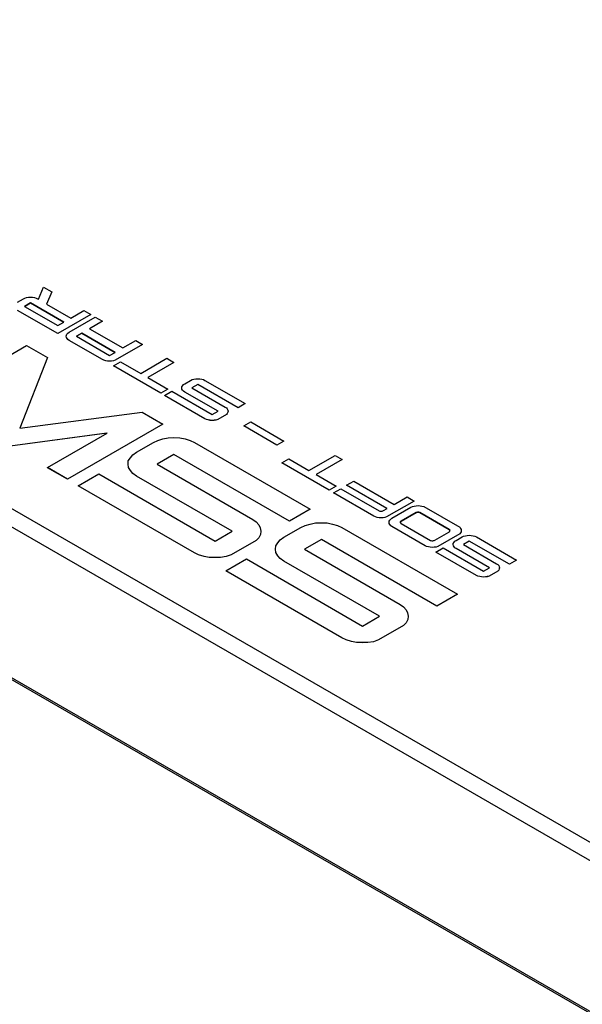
# Model space of a CAD drawing. Header units: millimetres. Extents: x 0 to 1537, y 0 to 1187.
# Tile 39 of 44: x 1184 to 1234, y 879 to 965. Entities that reach past the tile are written whole.
import ezdxf

# ---------------------------------------------------------------- set-up
doc = ezdxf.new("R2010")
doc.units = ezdxf.units.MM
doc.header["$LTSCALE"] = 5.5

msp = doc.modelspace()

# ---------------------------------------------------------------- linework, layer by layer
for p, q in [((1248.141, 884.916), (1109.411, 965.003)), ((1247.434, 883.713), (1108.705, 963.8)), ((1107.705, 951.162), (1247.857, 870.254)), ((1247.858, 870.086), (1107.705, 950.995)), ((1186.036, 940.484), (1186.479, 941.55)), ((1186.479, 941.55), (1187.211, 941.127)), ((1187.211, 941.127), (1186.757, 940.068)), ((1187.211, 941.126), (1186.758, 940.068)), ((1187.211, 941.126), (1187.211, 941.127)), ((1184.192, 940.228), (1184.717, 940.532)), ((1184.717, 940.532), (1184.851, 940.597)), ((1184.851, 940.597), (1185.006, 940.639)), ((1185.006, 940.639), (1185.161, 940.669)), ((1185.161, 940.669), (1185.346, 940.681)), ((1185.346, 940.681), (1185.511, 940.668)), ((1185.511, 940.668), (1185.686, 940.639)), ((1185.686, 940.639), (1185.831, 940.591)), ((1185.831, 940.591), (1185.964, 940.526)), ((1185.964, 940.526), (1186.036, 940.484)), ((1187.727, 937.474), (1184.203, 939.508)), ((1187.727, 937.473), (1184.203, 939.507)), ((1185.346, 940.169), (1184.821, 939.865)), ((1184.821, 939.865), (1187.737, 938.182)), ((1184.822, 939.865), (1185.346, 940.168)), ((1188.262, 938.485), (1185.346, 940.169)), ((1185.346, 940.168), (1185.346, 940.169)), ((1185.346, 940.168), (1188.261, 938.485)), ((1186.757, 940.068), (1188.88, 938.843)), ((1188.88, 938.843), (1190.024, 939.504)), ((1190.024, 939.504), (1190.632, 939.152)), ((1190.632, 939.152), (1187.727, 937.473)), ((1190.632, 939.152), (1187.727, 937.474)), ((1188.735, 937.606), (1191.022, 938.927)), ((1191.651, 938.564), (1190.507, 937.903)), ((1191.651, 938.563), (1190.508, 937.903)), ((1190.632, 939.152), (1190.632, 939.152)), ((1191.022, 938.927), (1191.651, 938.564)), ((1191.651, 938.563), (1191.651, 938.564)), ((1187.737, 938.182), (1188.262, 938.485)), ((1190.507, 937.903), (1193.423, 936.22)), ((1187.727, 937.474), (1187.727, 937.473)), ((1188.477, 937.243), (1188.498, 937.338)), ((1188.488, 937.141), (1188.477, 937.243)), ((1188.477, 937.242), (1188.477, 937.243)), ((1188.488, 937.14), (1188.477, 937.242)), ((1188.549, 937.046), (1188.488, 937.141)), ((1188.488, 937.14), (1188.488, 937.141)), ((1188.549, 937.046), (1188.488, 937.14)), ((1188.498, 937.338), (1188.54, 937.433)), ((1188.54, 937.433), (1188.622, 937.528)), ((1188.622, 936.956), (1188.549, 937.046)), ((1188.622, 936.957), (1188.549, 937.046)), ((1188.549, 937.046), (1188.549, 937.046)), ((1188.622, 937.528), (1188.735, 937.606)), ((1188.735, 936.879), (1188.622, 936.957)), ((1188.622, 936.956), (1188.622, 936.957)), ((1188.735, 936.879), (1188.622, 936.956)), ((1191.651, 935.195), (1188.735, 936.879)), ((1191.651, 935.196), (1188.735, 936.879)), ((1188.735, 936.879), (1188.735, 936.879)), ((1189.838, 937.517), (1189.364, 937.243)), ((1189.364, 937.243), (1192.279, 935.56)), ((1189.365, 937.242), (1189.838, 937.516)), ((1192.753, 935.833), (1189.838, 937.517)), ((1189.838, 937.517), (1189.838, 937.516)), ((1189.838, 937.516), (1192.753, 935.833)), ((1193.423, 936.22), (1194.567, 936.881)), ((1194.567, 936.881), (1195.175, 936.53)), ((1176.645, 931.603), (1184.998, 936.429)), ((1184.998, 936.429), (1186.835, 935.369)), ((1195.175, 936.53), (1192.764, 935.137)), ((1195.175, 936.529), (1192.764, 935.136)), ((1195.175, 936.529), (1195.175, 936.53)), ((1186.835, 935.369), (1184.406, 929.176)), ((1186.835, 935.368), (1184.406, 929.176)), ((1186.835, 935.368), (1186.835, 935.369)), ((1191.775, 935.137), (1191.651, 935.196)), ((1191.651, 935.195), (1191.651, 935.196)), ((1191.775, 935.136), (1191.651, 935.195)), ((1191.94, 935.089), (1191.775, 935.137)), ((1191.775, 935.136), (1191.775, 935.137)), ((1191.94, 935.088), (1191.775, 935.136)), ((1192.094, 935.059), (1191.94, 935.089)), ((1191.94, 935.088), (1191.94, 935.089)), ((1192.094, 935.058), (1191.94, 935.088)), ((1192.279, 935.56), (1192.753, 935.833)), ((1192.609, 935.084), (1192.444, 935.06)), ((1192.609, 935.083), (1192.444, 935.059)), ((1192.764, 935.137), (1192.609, 935.084)), ((1192.764, 935.136), (1192.609, 935.083)), ((1192.609, 935.083), (1192.609, 935.084)), ((1192.764, 935.136), (1192.764, 935.137)), ((1195.001, 933.988), (1197.289, 935.31)), ((1197.289, 935.31), (1197.918, 934.947)), ((1192.279, 935.047), (1192.094, 935.059)), ((1192.094, 935.058), (1192.094, 935.059)), ((1192.279, 935.047), (1192.094, 935.058)), ((1192.444, 935.06), (1192.279, 935.047)), ((1192.444, 935.059), (1192.279, 935.047)), ((1192.279, 935.047), (1192.279, 935.047)), ((1192.444, 935.059), (1192.444, 935.06)), ((1192.611, 934.654), (1193.229, 935.011)), ((1196.764, 932.257), (1192.611, 934.654)), ((1192.611, 934.653), (1192.611, 934.654)), ((1196.764, 932.256), (1192.611, 934.653)), ((1193.229, 935.011), (1195.001, 933.988)), ((1197.918, 934.947), (1195.63, 933.625)), ((1197.918, 934.946), (1195.631, 933.625)), ((1197.918, 934.946), (1197.918, 934.947)), ((1195.63, 933.625), (1197.382, 932.614)), ((1198.866, 933.078), (1199.382, 933.375)), ((1199.382, 933.375), (1199.516, 933.44)), ((1199.516, 933.44), (1199.671, 933.482)), ((1199.671, 933.482), (1199.835, 933.518)), ((1199.835, 933.518), (1200.011, 933.524)), ((1200.011, 933.524), (1200.186, 933.518)), ((1200.186, 933.518), (1200.35, 933.482)), ((1200.35, 933.482), (1200.505, 933.441)), ((1200.505, 933.441), (1200.639, 933.375)), ((1200.639, 933.375), (1204.163, 931.341)), ((1197.382, 932.614), (1196.764, 932.257)), ((1197.382, 932.613), (1196.764, 932.256)), ((1197.382, 932.613), (1197.382, 932.614)), ((1198.609, 932.715), (1198.619, 932.816)), ((1198.62, 932.613), (1198.609, 932.715)), ((1198.609, 932.714), (1198.609, 932.715)), ((1198.62, 932.613), (1198.609, 932.714)), ((1198.619, 932.816), (1198.682, 932.911)), ((1198.681, 932.517), (1198.62, 932.613)), ((1198.681, 932.518), (1198.62, 932.613)), ((1198.62, 932.613), (1198.62, 932.613)), ((1198.753, 932.429), (1198.681, 932.518)), ((1198.681, 932.517), (1198.681, 932.518)), ((1198.753, 932.428), (1198.681, 932.517)), ((1198.682, 932.911), (1198.753, 933)), ((1198.753, 933), (1198.866, 933.078)), ((1200.011, 933.012), (1199.495, 932.714)), ((1199.495, 932.714), (1202.411, 931.031)), ((1200.011, 933.011), (1199.496, 932.714)), ((1203.534, 930.978), (1200.011, 933.012)), ((1200.011, 933.011), (1200.011, 933.012)), ((1203.534, 930.977), (1200.011, 933.011)), ((1196.764, 932.256), (1196.764, 932.257)), ((1197.094, 932.054), (1197.723, 932.417)), ((1200.639, 930.008), (1197.094, 932.054)), ((1197.094, 932.053), (1197.094, 932.054)), ((1200.639, 930.007), (1197.094, 932.053)), ((1197.723, 932.417), (1201.268, 930.371)), ((1198.867, 932.352), (1198.753, 932.429)), ((1198.753, 932.428), (1198.753, 932.429)), ((1198.867, 932.351), (1198.753, 932.428)), ((1201.783, 930.668), (1198.867, 932.352)), ((1198.867, 932.351), (1198.867, 932.352)), ((1201.782, 930.668), (1198.867, 932.351)), ((1202.411, 931.031), (1202.515, 930.96)), ((1202.515, 930.96), (1202.597, 930.865)), ((1202.597, 930.865), (1202.638, 930.77)), ((1202.638, 930.77), (1202.658, 930.674)), ((1204.163, 931.341), (1203.534, 930.978)), ((1204.163, 931.34), (1203.534, 930.977)), ((1203.534, 930.977), (1203.534, 930.978)), ((1204.163, 931.34), (1204.163, 931.341)), ((1184.406, 929.176), (1195.13, 930.581)), ((1195.13, 930.581), (1196.938, 929.537)), ((1200.763, 929.948), (1200.639, 930.008)), ((1200.639, 930.007), (1200.639, 930.008)), ((1200.763, 929.947), (1200.639, 930.007)), ((1200.928, 929.9), (1200.763, 929.948)), ((1200.763, 929.947), (1200.763, 929.948)), ((1200.928, 929.9), (1200.763, 929.947)), ((1201.082, 929.87), (1200.928, 929.9)), ((1201.082, 929.871), (1200.928, 929.9)), ((1200.928, 929.9), (1200.928, 929.9)), ((1201.268, 930.371), (1201.783, 930.668)), ((1201.597, 929.895), (1201.432, 929.871)), ((1201.597, 929.894), (1201.432, 929.87)), ((1201.752, 929.948), (1201.597, 929.895)), ((1201.752, 929.947), (1201.597, 929.894)), ((1201.597, 929.894), (1201.597, 929.895)), ((1202.515, 930.389), (1201.752, 929.948)), ((1202.515, 930.388), (1201.752, 929.947)), ((1201.752, 929.947), (1201.752, 929.948)), ((1202.596, 930.472), (1202.515, 930.389)), ((1202.596, 930.471), (1202.515, 930.388)), ((1202.515, 930.389), (1202.515, 930.388)), ((1202.648, 930.573), (1202.596, 930.471)), ((1202.648, 930.573), (1202.596, 930.472)), ((1202.596, 930.471), (1202.596, 930.472)), ((1202.658, 930.674), (1202.648, 930.573)), ((1202.658, 930.674), (1202.648, 930.573)), ((1202.648, 930.573), (1202.648, 930.573)), ((1202.658, 930.674), (1202.658, 930.674)), ((1196.938, 929.537), (1188.584, 924.711)), ((1196.938, 929.536), (1188.584, 924.71)), ((1196.938, 929.536), (1196.938, 929.537)), ((1201.257, 929.865), (1201.082, 929.871)), ((1201.082, 929.87), (1201.082, 929.871)), ((1201.257, 929.864), (1201.082, 929.87)), ((1201.432, 929.871), (1201.257, 929.865)), ((1201.432, 929.87), (1201.257, 929.864)), ((1201.257, 929.864), (1201.257, 929.865)), ((1201.432, 929.87), (1201.432, 929.871)), ((1204.038, 929.378), (1204.656, 929.735)), ((1206.944, 927.7), (1204.038, 929.378)), ((1204.038, 929.377), (1204.038, 929.378)), ((1206.944, 927.7), (1204.038, 929.377)), ((1204.656, 929.735), (1207.562, 928.058)), ((1192.049, 928.732), (1183.548, 927.618)), ((1192.047, 928.731), (1183.548, 927.617)), ((1186.835, 925.721), (1192.049, 928.732)), ((1196.497, 928.114), (1196.942, 928.234)), ((1196.942, 928.234), (1197.414, 928.337)), ((1197.414, 928.337), (1197.919, 928.355)), ((1197.919, 928.355), (1198.424, 928.337)), ((1198.424, 928.337), (1198.895, 928.234)), ((1198.895, 928.234), (1199.341, 928.114)), ((1194.63, 927.07), (1196.111, 927.926)), ((1196.111, 927.926), (1196.497, 928.114)), ((1199.341, 928.114), (1199.727, 927.927)), ((1199.727, 927.927), (1209.858, 922.078)), ((1207.562, 928.058), (1206.944, 927.7)), ((1207.562, 928.057), (1206.944, 927.7)), ((1206.944, 927.7), (1206.944, 927.7)), ((1207.562, 928.057), (1207.562, 928.058)), ((1193.919, 926.317), (1194.098, 926.591)), ((1194.098, 926.591), (1194.305, 926.847)), ((1194.305, 926.847), (1194.63, 927.07)), ((1197.919, 926.882), (1196.438, 926.026)), ((1197.919, 926.881), (1196.438, 926.026)), ((1208.05, 921.033), (1197.919, 926.882)), ((1197.919, 926.881), (1197.919, 926.882)), ((1208.05, 921.033), (1197.919, 926.881)), ((1207.363, 926.138), (1207.981, 926.495)), ((1207.981, 926.495), (1209.754, 925.472)), ((1209.754, 925.472), (1212.041, 926.793)), ((1212.041, 926.793), (1212.67, 926.43)), ((1188.584, 924.711), (1186.835, 925.721)), ((1186.835, 925.72), (1186.835, 925.721)), ((1188.584, 924.71), (1186.835, 925.72)), ((1193.89, 926.027), (1193.919, 926.317)), ((1193.921, 925.736), (1193.89, 926.027)), ((1193.89, 926.026), (1193.89, 926.027)), ((1193.921, 925.735), (1193.89, 926.026)), ((1194.096, 925.462), (1193.921, 925.736)), ((1193.921, 925.735), (1193.921, 925.736)), ((1194.096, 925.461), (1193.921, 925.735)), ((1196.438, 926.026), (1204.82, 921.187)), ((1211.516, 923.741), (1207.363, 926.138)), ((1207.363, 926.137), (1207.363, 926.138)), ((1211.516, 923.74), (1207.363, 926.137)), ((1212.67, 926.43), (1210.382, 925.109)), ((1212.67, 926.43), (1210.383, 925.109)), ((1212.67, 926.43), (1212.67, 926.43)), ((1189.534, 924.127), (1191.342, 925.171)), ((1191.342, 925.171), (1201.533, 919.288)), ((1194.305, 925.205), (1194.096, 925.462)), ((1194.096, 925.461), (1194.096, 925.462)), ((1194.305, 925.204), (1194.096, 925.461)), ((1194.632, 924.983), (1194.305, 925.205)), ((1194.305, 925.204), (1194.305, 925.205)), ((1194.632, 924.982), (1194.305, 925.204)), ((1203.014, 920.144), (1194.632, 924.983)), ((1194.632, 924.982), (1194.632, 924.983)), ((1203.013, 920.144), (1194.632, 924.982)), ((1210.382, 925.109), (1212.134, 924.098)), ((1188.584, 924.711), (1188.584, 924.71)), ((1199.725, 918.244), (1189.534, 924.127)), ((1189.534, 924.126), (1189.534, 924.127)), ((1199.725, 918.243), (1189.534, 924.126)), ((1212.134, 924.098), (1211.516, 923.741)), ((1212.134, 924.097), (1211.516, 923.74)), ((1211.906, 923.515), (1212.534, 923.878)), ((1212.134, 924.097), (1212.134, 924.098)), ((1212.534, 923.878), (1215.904, 921.933)), ((1213.049, 924.176), (1213.678, 924.539)), ((1216.594, 922.13), (1213.049, 924.176)), ((1213.049, 924.175), (1213.049, 924.176)), ((1216.593, 922.129), (1213.049, 924.175)), ((1213.678, 924.539), (1217.223, 922.493)), ((1211.516, 923.74), (1211.516, 923.741)), ((1215.45, 921.468), (1211.906, 923.515)), ((1215.45, 921.469), (1211.906, 923.515)), ((1211.906, 923.515), (1211.906, 923.515)), ((1217.223, 922.493), (1218.356, 923.148)), ((1218.356, 923.148), (1218.964, 922.797)), ((1216.285, 921.951), (1216.594, 922.13)), ((1218.964, 922.797), (1216.563, 921.409)), ((1218.964, 922.796), (1216.563, 921.409)), ((1217.028, 921.284), (1218.687, 922.242)), ((1218.687, 922.242), (1218.822, 922.308)), ((1218.822, 922.308), (1218.976, 922.349)), ((1218.964, 922.796), (1218.964, 922.797)), ((1218.976, 922.349), (1219.141, 922.385)), ((1219.141, 922.385), (1219.316, 922.391)), ((1219.316, 922.391), (1219.491, 922.385)), ((1219.491, 922.385), (1219.656, 922.35)), ((1219.656, 922.35), (1219.811, 922.308)), ((1219.811, 922.308), (1222.964, 920.488)), ((1209.858, 922.078), (1208.05, 921.033)), ((1209.858, 922.077), (1208.05, 921.033)), ((1209.858, 922.077), (1209.858, 922.078)), ((1215.574, 921.409), (1215.45, 921.469)), ((1215.45, 921.468), (1215.45, 921.469)), ((1215.574, 921.408), (1215.45, 921.468)), ((1215.739, 921.362), (1215.574, 921.409)), ((1215.574, 921.408), (1215.574, 921.409)), ((1215.739, 921.361), (1215.574, 921.408)), ((1215.894, 921.332), (1215.739, 921.362)), ((1215.739, 921.361), (1215.739, 921.362)), ((1215.894, 921.331), (1215.739, 921.361)), ((1216.069, 921.327), (1215.894, 921.332)), ((1215.894, 921.331), (1215.894, 921.332)), ((1216.069, 921.326), (1215.894, 921.331)), ((1215.904, 921.933), (1215.956, 921.915)), ((1215.956, 921.915), (1216.018, 921.903)), ((1216.018, 921.903), (1216.079, 921.903)), ((1216.243, 921.332), (1216.069, 921.327)), ((1216.243, 921.331), (1216.069, 921.326)), ((1216.069, 921.326), (1216.069, 921.327)), ((1216.079, 921.903), (1216.131, 921.91)), ((1216.131, 921.91), (1216.182, 921.915)), ((1216.182, 921.915), (1216.234, 921.933)), ((1216.234, 921.933), (1216.285, 921.951)), ((1216.408, 921.356), (1216.243, 921.332)), ((1216.408, 921.355), (1216.243, 921.331)), ((1216.243, 921.331), (1216.243, 921.332)), ((1216.563, 921.409), (1216.408, 921.355)), ((1216.563, 921.409), (1216.408, 921.356)), ((1216.408, 921.355), (1216.408, 921.356)), ((1216.563, 921.409), (1216.563, 921.409)), ((1216.915, 921.206), (1217.028, 921.284)), ((1219.151, 921.784), (1217.822, 921.016)), ((1217.822, 921.015), (1219.151, 921.783)), ((1219.203, 921.802), (1219.151, 921.784)), ((1219.151, 921.783), (1219.203, 921.801)), ((1219.151, 921.783), (1219.151, 921.784)), ((1219.254, 921.808), (1219.203, 921.802)), ((1219.203, 921.801), (1219.254, 921.807)), ((1219.203, 921.801), (1219.203, 921.802)), ((1219.377, 921.808), (1219.254, 921.808)), ((1219.254, 921.807), (1219.254, 921.808)), ((1219.254, 921.807), (1219.377, 921.807)), ((1219.429, 921.802), (1219.377, 921.808)), ((1219.377, 921.807), (1219.377, 921.808)), ((1219.377, 921.807), (1219.429, 921.801)), ((1219.481, 921.784), (1219.429, 921.802)), ((1219.429, 921.801), (1219.429, 921.802)), ((1219.429, 921.801), (1219.481, 921.783)), ((1222.057, 920.297), (1219.481, 921.784)), ((1219.481, 921.783), (1219.481, 921.784)), ((1219.481, 921.783), (1222.057, 920.296)), ((1204.82, 921.187), (1205.119, 920.982)), ((1205.119, 920.982), (1205.356, 920.708)), ((1205.356, 920.708), (1205.474, 920.435)), ((1205.474, 920.435), (1205.531, 920.161)), ((1207.55, 919.612), (1209.031, 920.467)), ((1208.05, 921.033), (1208.05, 921.033)), ((1209.031, 920.467), (1209.417, 920.655)), ((1209.417, 920.655), (1209.863, 920.775)), ((1209.863, 920.775), (1210.335, 920.878)), ((1210.335, 920.878), (1210.839, 920.896)), ((1210.839, 920.896), (1211.344, 920.878)), ((1211.344, 920.878), (1211.816, 920.776)), ((1211.816, 920.776), (1212.261, 920.655)), ((1212.261, 920.655), (1212.647, 920.468)), ((1212.647, 920.468), (1222.779, 914.619)), ((1216.771, 920.921), (1216.781, 921.022)), ((1216.782, 920.82), (1216.771, 920.921)), ((1216.771, 920.92), (1216.771, 920.921)), ((1216.782, 920.819), (1216.771, 920.92)), ((1216.781, 921.022), (1216.833, 921.111)), ((1216.843, 920.725), (1216.782, 920.82)), ((1216.782, 920.819), (1216.782, 920.82)), ((1216.843, 920.724), (1216.782, 920.819)), ((1216.833, 921.111), (1216.915, 921.206)), ((1216.915, 920.635), (1216.843, 920.725)), ((1216.843, 920.724), (1216.843, 920.725)), ((1216.915, 920.634), (1216.843, 920.724)), ((1217.029, 920.558), (1216.915, 920.635)), ((1216.915, 920.634), (1216.915, 920.635)), ((1217.029, 920.557), (1216.915, 920.634)), ((1219.945, 918.875), (1217.029, 920.558)), ((1217.029, 920.557), (1217.029, 920.558)), ((1219.945, 918.874), (1217.029, 920.557)), ((1217.791, 920.987), (1217.781, 920.957)), ((1217.781, 920.956), (1217.791, 920.986)), ((1217.781, 920.957), (1217.781, 920.886)), ((1217.781, 920.956), (1217.781, 920.957)), ((1217.781, 920.886), (1217.781, 920.956)), ((1217.781, 920.886), (1217.791, 920.856)), ((1217.822, 921.016), (1217.791, 920.987)), ((1217.791, 920.986), (1217.822, 921.015)), ((1217.791, 920.986), (1217.791, 920.987)), ((1217.791, 920.856), (1217.822, 920.826)), ((1217.822, 921.015), (1217.822, 921.016)), ((1217.822, 920.826), (1220.398, 919.339)), ((1222.964, 920.488), (1223.046, 920.393)), ((1201.533, 919.288), (1203.014, 920.144)), ((1205.353, 919.579), (1205.119, 919.339)), ((1205.353, 919.579), (1205.119, 919.34)), ((1205.503, 919.871), (1205.353, 919.579)), ((1205.503, 919.87), (1205.353, 919.579)), ((1205.353, 919.579), (1205.353, 919.579)), ((1205.531, 920.161), (1205.503, 919.871)), ((1205.531, 920.16), (1205.503, 919.87)), ((1205.503, 919.87), (1205.503, 919.871)), ((1205.531, 920.16), (1205.531, 920.161)), ((1207.225, 919.388), (1207.55, 919.612)), ((1220.779, 919.357), (1222.026, 920.077)), ((1222.964, 919.917), (1221.057, 918.815)), ((1222.964, 919.916), (1221.057, 918.814)), ((1222.026, 920.077), (1222.057, 920.107)), ((1222.088, 920.267), (1222.057, 920.297)), ((1222.057, 920.296), (1222.057, 920.297)), ((1222.057, 920.296), (1222.088, 920.266)), ((1222.057, 920.107), (1222.088, 920.137)), ((1222.108, 920.231), (1222.088, 920.267)), ((1222.088, 920.266), (1222.088, 920.267)), ((1222.088, 920.266), (1222.108, 920.231)), ((1222.088, 920.137), (1222.098, 920.166)), ((1222.098, 920.166), (1222.108, 920.196)), ((1222.108, 920.196), (1222.108, 920.231)), ((1222.656, 919.344), (1223.171, 919.642)), ((1223.046, 920), (1222.964, 919.917)), ((1223.046, 919.999), (1222.964, 919.916)), ((1222.964, 919.916), (1222.964, 919.917)), ((1223.046, 920.393), (1223.098, 920.303)), ((1223.098, 920.101), (1223.046, 920)), ((1223.098, 920.1), (1223.046, 919.999)), ((1223.046, 919.999), (1223.046, 920)), ((1223.098, 920.303), (1223.107, 920.202)), ((1223.107, 920.202), (1223.098, 920.101)), ((1223.107, 920.201), (1223.098, 920.1)), ((1223.098, 920.1), (1223.098, 920.101)), ((1223.107, 920.201), (1223.107, 920.202)), ((1223.171, 919.642), (1223.305, 919.707)), ((1223.305, 919.707), (1223.46, 919.749)), ((1223.46, 919.749), (1223.624, 919.785)), ((1223.624, 919.785), (1223.8, 919.791)), ((1223.8, 919.791), (1223.975, 919.785)), ((1223.975, 919.785), (1224.139, 919.749)), ((1224.139, 919.749), (1224.294, 919.707)), ((1224.294, 919.707), (1224.429, 919.642)), ((1224.429, 919.642), (1227.953, 917.608)), ((1205.119, 919.34), (1202.926, 918.074)), ((1205.119, 919.339), (1202.926, 918.073)), ((1205.119, 919.34), (1205.119, 919.339)), ((1206.81, 918.568), (1206.839, 918.859)), ((1206.839, 918.859), (1207.019, 919.132)), ((1207.019, 919.132), (1207.225, 919.388)), ((1210.839, 919.423), (1209.358, 918.568)), ((1210.839, 919.423), (1209.359, 918.567)), ((1220.971, 913.574), (1210.839, 919.423)), ((1220.971, 913.575), (1210.839, 919.423)), ((1210.839, 919.423), (1210.839, 919.423)), ((1220.068, 918.815), (1219.945, 918.875)), ((1219.945, 918.874), (1219.945, 918.875)), ((1220.068, 918.814), (1219.945, 918.874)), ((1220.233, 918.767), (1220.068, 918.815)), ((1220.068, 918.815), (1220.068, 918.814)), ((1220.233, 918.767), (1220.068, 918.814)), ((1220.388, 918.737), (1220.233, 918.767)), ((1220.388, 918.738), (1220.233, 918.767)), ((1220.233, 918.767), (1220.233, 918.767)), ((1220.563, 918.732), (1220.388, 918.738)), ((1220.388, 918.737), (1220.388, 918.738)), ((1220.563, 918.731), (1220.388, 918.737)), ((1220.398, 919.339), (1220.45, 919.321)), ((1220.45, 919.321), (1220.512, 919.309)), ((1220.512, 919.309), (1220.573, 919.309)), ((1220.738, 918.738), (1220.563, 918.732)), ((1220.738, 918.737), (1220.563, 918.731)), ((1220.563, 918.731), (1220.563, 918.732)), ((1220.573, 919.309), (1220.625, 919.315)), ((1220.625, 919.315), (1220.676, 919.321)), ((1220.676, 919.321), (1220.728, 919.339)), ((1220.728, 919.339), (1220.779, 919.357)), ((1220.902, 918.762), (1220.738, 918.738)), ((1220.902, 918.761), (1220.738, 918.737)), ((1220.738, 918.737), (1220.738, 918.738)), ((1220.883, 918.321), (1221.512, 918.684)), ((1221.057, 918.815), (1220.902, 918.762)), ((1221.057, 918.814), (1220.902, 918.761)), ((1220.902, 918.761), (1220.902, 918.762)), ((1221.057, 918.814), (1221.057, 918.815)), ((1221.512, 918.684), (1225.057, 916.638)), ((1222.398, 918.982), (1222.408, 919.082)), ((1222.409, 918.88), (1222.398, 918.982)), ((1222.398, 918.981), (1222.398, 918.982)), ((1222.409, 918.879), (1222.398, 918.981)), ((1222.408, 919.082), (1222.471, 919.178)), ((1222.47, 918.785), (1222.409, 918.88)), ((1222.409, 918.879), (1222.409, 918.88)), ((1222.47, 918.784), (1222.409, 918.879)), ((1222.543, 918.696), (1222.47, 918.785)), ((1222.47, 918.784), (1222.47, 918.785)), ((1222.543, 918.695), (1222.47, 918.784)), ((1222.471, 919.178), (1222.543, 919.267)), ((1222.543, 919.267), (1222.656, 919.344)), ((1222.656, 918.618), (1222.543, 918.696)), ((1222.543, 918.695), (1222.543, 918.696)), ((1222.656, 918.618), (1222.543, 918.695)), ((1223.8, 919.279), (1223.285, 918.981)), ((1223.8, 919.278), (1223.285, 918.981)), ((1223.285, 918.981), (1226.2, 917.298)), ((1227.324, 917.245), (1223.8, 919.279)), ((1223.8, 919.278), (1223.8, 919.279)), ((1227.324, 917.244), (1223.8, 919.278)), ((1200.083, 918.073), (1199.725, 918.244)), ((1199.725, 918.243), (1199.725, 918.244)), ((1200.083, 918.072), (1199.725, 918.243)), ((1200.557, 917.936), (1200.083, 918.073)), ((1200.083, 918.072), (1200.083, 918.073)), ((1200.557, 917.935), (1200.083, 918.072)), ((1201, 917.85), (1200.557, 917.936)), ((1200.557, 917.935), (1200.557, 917.936)), ((1201, 917.849), (1200.557, 917.935)), ((1201.502, 917.834), (1201, 917.85)), ((1201, 917.849), (1201, 917.85)), ((1201.502, 917.833), (1201, 917.849)), ((1202.007, 917.852), (1201.502, 917.834)), ((1202.007, 917.851), (1201.502, 917.833)), ((1201.502, 917.833), (1201.502, 917.834)), ((1202.481, 917.92), (1202.007, 917.852)), ((1202.481, 917.919), (1202.007, 917.851)), ((1202.007, 917.851), (1202.007, 917.852)), ((1202.926, 918.074), (1202.481, 917.92)), ((1202.926, 918.073), (1202.481, 917.919)), ((1202.481, 917.919), (1202.481, 917.92)), ((1202.926, 918.073), (1202.926, 918.074)), ((1206.841, 918.276), (1206.81, 918.568)), ((1206.841, 918.277), (1206.81, 918.568)), ((1206.81, 918.568), (1206.81, 918.568)), ((1207.017, 918.003), (1206.841, 918.277)), ((1206.841, 918.276), (1206.841, 918.277)), ((1207.017, 918.003), (1206.841, 918.276)), ((1207.225, 917.745), (1207.017, 918.003)), ((1207.225, 917.746), (1207.017, 918.003)), ((1207.017, 918.003), (1207.017, 918.003)), ((1209.358, 918.568), (1217.741, 913.729)), ((1224.428, 916.274), (1220.883, 918.321)), ((1220.883, 918.32), (1220.883, 918.321)), ((1224.428, 916.273), (1220.883, 918.32)), ((1225.571, 916.935), (1222.656, 918.618)), ((1225.572, 916.935), (1222.656, 918.618)), ((1222.656, 918.618), (1222.656, 918.618)), ((1202.455, 916.668), (1204.263, 917.713)), ((1204.263, 917.713), (1214.453, 911.83)), ((1207.552, 917.524), (1207.225, 917.746)), ((1207.225, 917.745), (1207.225, 917.746)), ((1207.552, 917.524), (1207.225, 917.745)), ((1215.934, 912.685), (1207.552, 917.524)), ((1215.935, 912.685), (1207.552, 917.524)), ((1207.552, 917.524), (1207.552, 917.524)), ((1226.2, 917.298), (1226.304, 917.227)), ((1226.304, 917.227), (1226.386, 917.132)), ((1226.386, 917.132), (1226.428, 917.036)), ((1226.428, 917.036), (1226.447, 916.941)), ((1227.953, 917.608), (1227.324, 917.245)), ((1227.953, 917.607), (1227.324, 917.244)), ((1227.324, 917.244), (1227.324, 917.245)), ((1227.953, 917.607), (1227.953, 917.608)), ((1212.645, 910.785), (1202.455, 916.668)), ((1202.455, 916.667), (1202.455, 916.668)), ((1212.645, 910.784), (1202.455, 916.667)), ((1224.552, 916.215), (1224.428, 916.274)), ((1224.428, 916.273), (1224.428, 916.274)), ((1224.552, 916.214), (1224.428, 916.273)), ((1224.717, 916.167), (1224.552, 916.215)), ((1224.552, 916.214), (1224.552, 916.215)), ((1224.717, 916.166), (1224.552, 916.214)), ((1224.871, 916.137), (1224.717, 916.167)), ((1224.717, 916.166), (1224.717, 916.167)), ((1224.871, 916.136), (1224.717, 916.166)), ((1225.046, 916.132), (1224.871, 916.137)), ((1224.871, 916.136), (1224.871, 916.137)), ((1225.046, 916.131), (1224.871, 916.136)), ((1225.222, 916.138), (1225.046, 916.132)), ((1225.222, 916.137), (1225.046, 916.131)), ((1225.046, 916.131), (1225.046, 916.132)), ((1225.057, 916.638), (1225.572, 916.935)), ((1225.387, 916.162), (1225.222, 916.138)), ((1225.387, 916.161), (1225.222, 916.137)), ((1225.222, 916.137), (1225.222, 916.138)), ((1225.541, 916.215), (1225.387, 916.162)), ((1225.541, 916.214), (1225.387, 916.161)), ((1225.387, 916.161), (1225.387, 916.162)), ((1226.304, 916.655), (1225.541, 916.214)), ((1226.304, 916.655), (1225.541, 916.215)), ((1225.541, 916.214), (1225.541, 916.215)), ((1226.386, 916.739), (1226.304, 916.655)), ((1226.386, 916.738), (1226.304, 916.655)), ((1226.304, 916.655), (1226.304, 916.655)), ((1226.438, 916.84), (1226.386, 916.739)), ((1226.438, 916.839), (1226.386, 916.738)), ((1226.386, 916.738), (1226.386, 916.739)), ((1226.447, 916.941), (1226.438, 916.84)), ((1226.447, 916.94), (1226.438, 916.839)), ((1226.438, 916.839), (1226.438, 916.84)), ((1226.447, 916.94), (1226.447, 916.941)), ((1222.779, 914.619), (1220.971, 913.575)), ((1222.779, 914.618), (1220.971, 913.574)), ((1222.779, 914.618), (1222.779, 914.619)), ((1217.741, 913.729), (1218.039, 913.523)), ((1218.039, 913.523), (1218.276, 913.25)), ((1220.971, 913.574), (1220.971, 913.575)), ((1214.453, 911.83), (1215.935, 912.685)), ((1218.276, 913.25), (1218.395, 912.976)), ((1218.395, 912.976), (1218.452, 912.702)), ((1218.452, 912.702), (1218.423, 912.412)), ((1218.452, 912.701), (1218.423, 912.411)), ((1218.452, 912.701), (1218.452, 912.702)), ((1218.039, 911.881), (1215.847, 910.615)), ((1218.039, 911.88), (1215.847, 910.614)), ((1218.274, 912.121), (1218.039, 911.881)), ((1218.274, 912.12), (1218.039, 911.88)), ((1218.039, 911.881), (1218.039, 911.88)), ((1218.423, 912.412), (1218.274, 912.121)), ((1218.423, 912.411), (1218.274, 912.12)), ((1218.274, 912.12), (1218.274, 912.121)), ((1218.423, 912.411), (1218.423, 912.412)), ((1213.003, 910.614), (1212.645, 910.785)), ((1212.645, 910.784), (1212.645, 910.785)), ((1213.003, 910.613), (1212.645, 910.784)), ((1213.477, 910.477), (1213.003, 910.614)), ((1213.003, 910.613), (1213.003, 910.614)), ((1213.477, 910.477), (1213.003, 910.613)), ((1213.92, 910.39), (1213.477, 910.477)), ((1213.92, 910.391), (1213.477, 910.477)), ((1213.477, 910.477), (1213.477, 910.477)), ((1214.423, 910.375), (1213.92, 910.391)), ((1213.92, 910.39), (1213.92, 910.391)), ((1214.423, 910.374), (1213.92, 910.39)), ((1214.927, 910.393), (1214.423, 910.375)), ((1214.927, 910.392), (1214.423, 910.374)), ((1214.423, 910.374), (1214.423, 910.375)), ((1215.401, 910.461), (1214.927, 910.393)), ((1215.401, 910.46), (1214.927, 910.392)), ((1214.927, 910.392), (1214.927, 910.393)), ((1215.847, 910.615), (1215.401, 910.461)), ((1215.847, 910.614), (1215.401, 910.46)), ((1215.401, 910.46), (1215.401, 910.461)), ((1215.847, 910.614), (1215.847, 910.615))]:
    msp.add_line(p, q)

doc.saveas('drawing.dxf')
